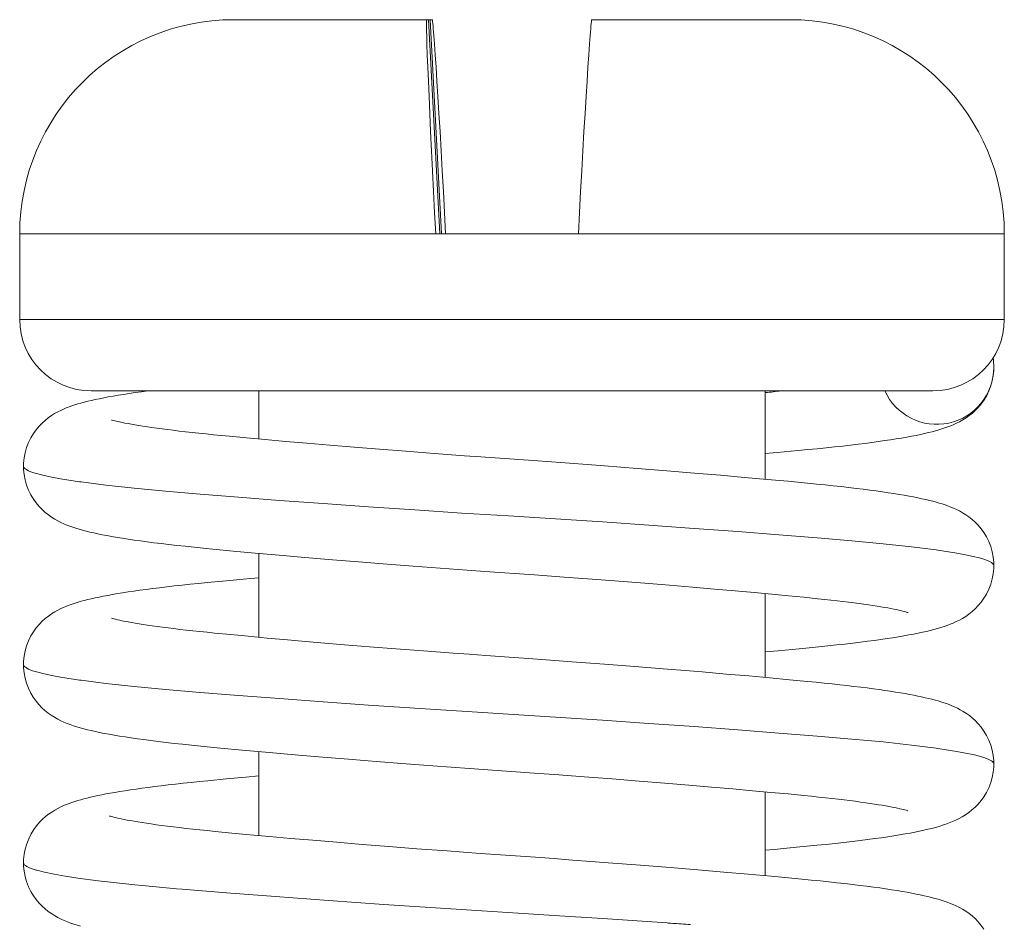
# Model space of a CAD drawing. Header units: inches. Extents: x 0 to 210, y -297 to 0.
# Tile 67 of 76: x 113.08 to 119.98, y -120.52 to -114.18. Entities that reach past the tile are written whole.
import ezdxf

# ---------------------------------------------------------------- set-up
doc = ezdxf.new("R2010")
doc.units = ezdxf.units.IN
doc.header["$MEASUREMENT"] = 0
doc.layers.add('Lag 4', color=7, linetype='Continuous')

msp = doc.modelspace()

# ---------------------------------------------------------------- linework, layer by layer
at = {"layer": 'Lag 4', "color": 7, "lineweight": 9, "true_color": 0xffffff}
for points in [[(114.5843, -114.1798), (115.9748, -114.1798)], [(114.5904, -114.1798), (115.9367, -114.1798)], [(115.9994, -115.6798), (115.9918, -115.5327), (115.9842, -115.3827), (115.977, -115.2382), (115.9702, -115.0981), (115.9639, -114.9641), (115.958, -114.8372), (115.9528, -114.7189), (115.9481, -114.6102), (115.9441, -114.5121), (115.9408, -114.4256), (115.9383, -114.3513), (115.9373, -114.3189), (115.9365, -114.2899), (115.9358, -114.2641), (115.9354, -114.2418), (115.9351, -114.2228), (115.9351, -114.2073), (115.9352, -114.1953), (115.9353, -114.1905), (115.9355, -114.1867), (115.9357, -114.1837), (115.936, -114.1815), (115.9363, -114.1802), (115.9363, -114.1802), (115.9367, -114.1798)], [(115.9501, -114.1798), (116.0287, -115.6798)], [(115.9614, -114.1798), (116.04, -115.6798)], [(115.9748, -114.1798), (115.9752, -114.1802), (115.9752, -114.1802), (115.9756, -114.1815), (115.9761, -114.1837), (115.9767, -114.1867), (115.9773, -114.1905), (115.9779, -114.1953), (115.9793, -114.2073), (115.9808, -114.2228), (115.9826, -114.2418), (115.9845, -114.2641), (115.9865, -114.2899), (115.9888, -114.3189), (115.9912, -114.3513), (115.9964, -114.4256), (116.0022, -114.5121), (116.0085, -114.6102), (116.0152, -114.7189), (116.0223, -114.8372), (116.0298, -114.9641), (116.0375, -115.0981), (116.0454, -115.2382), (116.0534, -115.3827), (116.0613, -115.5297), (116.0693, -115.6798)], [(117.0939, -114.1798), (117.0935, -114.1802), (117.0934, -114.1802), (117.093, -114.1815), (117.0925, -114.1837), (117.092, -114.1867), (117.0914, -114.1905), (117.0908, -114.1953), (117.0894, -114.2073), (117.0878, -114.2228), (117.0861, -114.2418), (117.0842, -114.2641), (117.0821, -114.2899), (117.0799, -114.3189), (117.0775, -114.3513), (117.0723, -114.4256), (117.0665, -114.5121), (117.0602, -114.6102), (117.0534, -114.7189), (117.0463, -114.8372), (117.0388, -114.9641), (117.0311, -115.0981), (117.0233, -115.2382), (117.0153, -115.3827), (117.0073, -115.5297), (116.9994, -115.6798)], [(117.0939, -114.1798), (118.4843, -114.1798)], [(117.0939, -114.1798), (118.4814, -114.1798)], [(113.0843, -115.6798), (119.9843, -115.6798)], [(113.0843, -116.2798), (113.0843, -115.6798)], [(119.9843, -116.2798), (119.9843, -115.6798)], [(113.0843, -116.2798), (119.9843, -116.2798)], [(118.5389, -117.198), (118.6072, -117.1914), (118.6727, -117.185), (118.7353, -117.1786), (118.795, -117.1723), (118.8522, -117.166), (118.9069, -117.1598), (118.9593, -117.1535), (119.0092, -117.1473), (119.0569, -117.141), (119.1024, -117.1348), (119.1457, -117.1286), (119.1871, -117.1224), (119.2267, -117.1162), (119.2644, -117.11), (119.3001, -117.1037), (119.3341, -117.0975), (119.3662, -117.0913), (119.3966, -117.085), (119.4253, -117.0788), (119.4523, -117.0725), (119.478, -117.0662), (119.5022, -117.0597), (119.5252, -117.0532), (119.5473, -117.0465), (119.5686, -117.0395), (119.5891, -117.0322), (119.6096, -117.0243), (119.6299, -117.0158), (119.6502, -117.0064), (119.6713, -116.9957), (119.6934, -116.9833), (119.716, -116.9691), (119.7385, -116.953), (119.7607, -116.9352), (119.7825, -116.9153), (119.8039, -116.893), (119.8242, -116.8684), (119.8432, -116.8415), (119.8609, -116.8117), (119.877, -116.7786), (119.8903, -116.7435), (119.9003, -116.7074), (119.907, -116.6714), (119.9104, -116.636), (119.9109, -116.6152)], [(119.9109, -116.6144), (119.9109, -116.6152)], [(113.983, -116.7798), (113.9823, -116.7799), (113.937, -116.786), (113.8937, -116.7921), (113.8523, -116.7981), (113.8128, -116.8042), (113.7751, -116.8103), (113.7392, -116.8164), (113.7052, -116.8225), (113.6731, -116.8285), (113.6426, -116.8346), (113.6138, -116.8406), (113.5867, -116.8467), (113.5611, -116.8528), (113.5368, -116.8589), (113.5139, -116.8651), (113.4921, -116.8713), (113.4711, -116.8778), (113.4508, -116.8846), (113.431, -116.8917), (113.4111, -116.8994), (113.3914, -116.9077), (113.3716, -116.9168), (113.3509, -116.9273), (113.3293, -116.9394), (113.3072, -116.9533), (113.2849, -116.969), (113.263, -116.9865), (113.2414, -117.0059), (113.2201, -117.0279), (113.1997, -117.0522), (113.1805, -117.0788), (113.1625, -117.1086), (113.1463, -117.1415), (113.1326, -117.1766), (113.1222, -117.2129), (113.1152, -117.2494), (113.1116, -117.2854), (113.1109, -117.3088)], [(113.5843, -116.7798), (119.4843, -116.7798)], [(114.7593, -117.1168), (114.7593, -116.7798)], [(118.3093, -117.3984), (118.3093, -116.7798)], [(118.3114, -116.7923), (118.3093, -116.7925)], [(114.5541, -117.0976), (114.4427, -117.0868), (114.3903, -117.0815), (114.3401, -117.0763), (114.2922, -117.0712), (114.2462, -117.0661), (114.2023, -117.0611), (114.1603, -117.0561), (114.1203, -117.0511), (114.0822, -117.0462), (114.0459, -117.0413), (114.0115, -117.0365), (113.979, -117.0318), (113.9483, -117.0272), (113.9194, -117.0226), (113.8923, -117.0181), (113.867, -117.0137), (113.8435, -117.0095), (113.822, -117.0054), (113.8023, -117.0014), (113.7845, -116.9977), (113.7686, -116.9941), (113.7545, -116.9908), (113.7423, -116.9878), (113.7321, -116.9851), (113.7277, -116.9839)], [(114.6749, -117.109), (114.5541, -117.0976)], [(114.8056, -117.121), (114.6749, -117.109)], [(114.9464, -117.1336), (114.8056, -117.121)], [(115.097, -117.1467), (114.9464, -117.1336)], [(115.2576, -117.1603), (115.097, -117.1467)], [(115.4274, -117.1743), (115.2576, -117.1603)], [(115.6058, -117.1886), (115.4274, -117.1743)], [(115.7913, -117.2032), (115.6058, -117.1886)], [(115.9889, -117.2182), (115.7913, -117.2032)], [(116.201, -117.2339), (115.9889, -117.2182)], [(118.3093, -117.2192), (118.3933, -117.2115)], [(118.3933, -117.2115), (118.5389, -117.198)], [(116.6829, -117.2682), (116.316, -117.2422), (116.201, -117.2339)], [(117.1823, -117.3051), (117.061, -117.2959), (116.9373, -117.2867), (116.8108, -117.2774), (116.6829, -117.2682)], [(113.1109, -117.3088), (113.1115, -117.3308), (113.115, -117.3665), (113.1218, -117.4029), (113.1321, -117.4394), (113.1457, -117.475), (113.1621, -117.5083), (113.1802, -117.5383), (113.1994, -117.5651), (113.2199, -117.5895), (113.2413, -117.6117), (113.2631, -117.6313), (113.2852, -117.6489), (113.3076, -117.6646), (113.3299, -117.6786), (113.3518, -117.6908), (113.373, -117.7015), (113.3936, -117.7109), (113.4143, -117.7195), (113.4352, -117.7276), (113.4564, -117.735), (113.4783, -117.7421), (113.5011, -117.749), (113.5247, -117.7556), (113.5496, -117.7621), (113.5758, -117.7684), (113.6034, -117.7747), (113.6325, -117.781), (113.6634, -117.7873), (113.6959, -117.7935), (113.7303, -117.7997), (113.7664, -117.8059), (113.8045, -117.8121), (113.8444, -117.8183), (113.8864, -117.8245), (113.9304, -117.8308), (113.9767, -117.837), (114.0253, -117.8433), (114.0763, -117.8496), (114.1298, -117.8559), (114.186, -117.8623), (114.2447, -117.8686), (114.306, -117.875), (114.3701, -117.8815), (114.437, -117.888), (114.5797, -117.9015)], [(113.1109, -117.3088), (113.1109, -117.3088)], [(113.1109, -117.3088), (113.1119, -117.314), (113.1149, -117.3191), (113.1198, -117.3242), (113.1268, -117.3294), (113.1468, -117.3401), (113.1751, -117.351), (113.2116, -117.362), (113.2563, -117.3732), (113.3091, -117.3844), (113.3698, -117.3956), (113.5037, -117.4166), (113.5144, -117.4181), (113.6877, -117.4403), (113.8864, -117.4619), (114.1069, -117.4824), (114.3497, -117.503), (114.6167, -117.5246), (114.9048, -117.5468), (115.2099, -117.5692), (115.5278, -117.5917), (115.854, -117.6139), (116.1833, -117.6354), (116.5109, -117.656), (116.8385, -117.6766), (117.1678, -117.6982), (117.494, -117.7204), (117.8119, -117.7428), (118.1171, -117.7653), (118.4051, -117.7875), (118.6721, -117.809), (118.9149, -117.8297), (119.1354, -117.8502), (119.3342, -117.8718), (119.5074, -117.894), (119.5181, -117.8955), (119.652, -117.9164), (119.7128, -117.9277), (119.7656, -117.9389), (119.8103, -117.9501), (119.8468, -117.9611), (119.875, -117.972), (119.8951, -117.9826), (119.902, -117.9879), (119.907, -117.993), (119.9099, -117.9981), (119.9109, -118.0032)], [(117.4105, -117.3228), (117.1823, -117.3051)], [(117.6197, -117.3395), (117.4105, -117.3228)], [(117.8134, -117.3554), (117.6197, -117.3395)], [(117.9947, -117.3707), (117.8134, -117.3554)], [(118.1644, -117.3855), (117.9947, -117.3707)], [(118.3228, -117.3996), (118.1644, -117.3855)], [(118.4694, -117.4131), (118.3228, -117.3996)], [(119.9109, -118.0033), (119.9103, -117.9798), (119.9066, -117.9438), (119.8996, -117.9072), (119.8892, -117.8708), (119.8754, -117.8355), (119.859, -117.8024), (119.8409, -117.7726), (119.8216, -117.7459), (119.8011, -117.7216), (119.7797, -117.6996), (119.7581, -117.6802), (119.7362, -117.6629), (119.7139, -117.6472), (119.6917, -117.6334), (119.67, -117.6212), (119.6493, -117.6108), (119.6294, -117.6017), (119.6095, -117.5933), (119.5896, -117.5856), (119.5697, -117.5785), (119.5493, -117.5718), (119.5283, -117.5653), (119.5066, -117.5591), (119.4838, -117.553), (119.4597, -117.5469), (119.4343, -117.5409), (119.4074, -117.5349), (119.3789, -117.5289), (119.3488, -117.5229), (119.3169, -117.5169), (119.2833, -117.5109), (119.2478, -117.5049), (119.2105, -117.4989), (119.1714, -117.4929), (119.1303, -117.4868), (119.0873, -117.4808), (119.0424, -117.4747), (118.9954, -117.4686), (118.9463, -117.4626), (118.895, -117.4565), (118.8415, -117.4504), (118.7858, -117.4444), (118.7278, -117.4383), (118.6672, -117.4322), (118.6041, -117.4259), (118.4694, -117.4131)], [(114.5797, -117.9015), (114.7351, -117.9157)], [(114.7351, -117.9157), (114.9022, -117.9306)], [(114.7593, -118.5057), (114.7593, -117.9179)], [(114.9022, -117.9306), (115.0823, -117.9461)], [(115.0823, -117.9461), (115.2766, -117.9624)], [(115.2766, -117.9624), (115.4887, -117.9796)], [(115.4887, -117.9796), (115.6016, -117.9885), (115.7199, -117.9978), (115.8426, -118.0072), (115.9671, -118.0167), (116.0934, -118.0261), (116.2207, -118.0354), (116.3443, -118.0442)], [(116.3443, -118.0442), (116.6911, -118.0688)], [(118.5478, -118.586), (118.6174, -118.5793), (118.684, -118.5727), (118.7477, -118.5662), (118.8088, -118.5597), (118.8672, -118.5532), (118.9229, -118.5468), (118.9759, -118.5403), (119.0264, -118.5339), (119.0744, -118.5276), (119.1198, -118.5212), (119.1631, -118.5149), (119.2042, -118.5086), (119.2432, -118.5024), (119.2803, -118.4961), (119.3155, -118.4898), (119.3489, -118.4836), (119.3805, -118.4773), (119.4104, -118.471), (119.4387, -118.4646), (119.4656, -118.4582), (119.4912, -118.4516), (119.5155, -118.4449), (119.539, -118.438), (119.5618, -118.4307), (119.5838, -118.423), (119.6055, -118.4148), (119.6269, -118.406), (119.648, -118.3964), (119.6696, -118.3855), (119.6917, -118.3732), (119.7141, -118.3592), (119.7365, -118.3434), (119.7587, -118.3259), (119.7804, -118.3063), (119.8018, -118.2842), (119.8223, -118.2598), (119.8416, -118.2329), (119.8597, -118.2029), (119.8761, -118.1696), (119.8898, -118.134), (119.9001, -118.0974), (119.9069, -118.061), (119.9104, -118.0252), (119.9109, -118.0032)], [(119.9109, -118.0032), (119.9109, -118.0033)], [(114.3999, -118.1221), (114.3381, -118.1283), (114.2789, -118.1343), (114.222, -118.1403), (114.1673, -118.1463), (114.1148, -118.1523), (114.0644, -118.1584), (114.0162, -118.1644), (113.9701, -118.1704), (113.926, -118.1764), (113.8838, -118.1824), (113.8436, -118.1884), (113.8052, -118.1943), (113.7687, -118.2003), (113.7339, -118.2062), (113.701, -118.2121), (113.6698, -118.218), (113.6403, -118.2239), (113.6123, -118.2298), (113.5859, -118.2357), (113.561, -118.2417), (113.5372, -118.2477), (113.5147, -118.2537), (113.4932, -118.2599), (113.4723, -118.2663), (113.452, -118.273), (113.4322, -118.2801), (113.4123, -118.2878), (113.3924, -118.2962), (113.3724, -118.3053), (113.3517, -118.3158), (113.33, -118.3279), (113.3078, -118.3418), (113.2856, -118.3574), (113.2638, -118.3747), (113.2423, -118.3939), (113.221, -118.4158), (113.2005, -118.4401), (113.1811, -118.4668), (113.163, -118.4967), (113.1465, -118.5298), (113.1328, -118.5651), (113.1223, -118.6015), (113.1153, -118.6381), (113.1116, -118.6742), (113.1109, -118.6977)], [(114.5317, -118.1095), (114.3999, -118.1221)], [(114.675, -118.0963), (114.5317, -118.1095)], [(114.7593, -118.0887), (114.675, -118.0963)], [(116.6911, -118.0688), (116.8994, -118.0839)], [(116.8994, -118.0839), (117.0964, -118.0987)], [(117.0964, -118.0987), (117.2839, -118.1131)], [(117.2839, -118.1131), (117.4647, -118.1273)], [(117.4647, -118.1273), (117.6371, -118.1412)], [(117.6371, -118.1412), (117.8003, -118.1548)], [(117.8003, -118.1548), (117.9536, -118.1679)], [(117.9536, -118.1679), (118.0972, -118.1804)], [(118.0972, -118.1804), (118.2311, -118.1924)], [(118.2311, -118.1924), (118.3559, -118.2039)], [(118.3093, -118.7873), (118.3093, -118.1996)], [(118.3559, -118.2039), (118.4719, -118.2149)], [(118.4719, -118.2149), (118.5794, -118.2254)], [(118.5794, -118.2254), (118.6785, -118.2355), (118.7251, -118.2404), (118.7697, -118.2453), (118.8126, -118.2502), (118.8537, -118.2551), (118.893, -118.2599), (118.9305, -118.2647), (118.9664, -118.2694), (119.0004, -118.2742), (119.0328, -118.2788), (119.0633, -118.2834), (119.0922, -118.2879), (119.1193, -118.2923), (119.1446, -118.2966), (119.1681, -118.3007), (119.1899, -118.3048), (119.2097, -118.3087), (119.2279, -118.3124), (119.2442, -118.3159), (119.2587, -118.3192), (119.2714, -118.3222), (119.2825, -118.3251), (119.2917, -118.3275), (119.2991, -118.3296), (119.3047, -118.3314), (119.3085, -118.3326), (119.3096, -118.3329)], [(114.5632, -118.4874), (114.4503, -118.4764), (114.3973, -118.4711), (114.3464, -118.4659), (114.2978, -118.4607), (114.2512, -118.4556), (114.2067, -118.4505), (114.1642, -118.4454), (114.1237, -118.4404), (114.0851, -118.4355), (114.0485, -118.4306), (114.0138, -118.4257), (113.981, -118.421), (113.9501, -118.4163), (113.921, -118.4117), (113.8938, -118.4073), (113.8684, -118.4029), (113.8449, -118.3986), (113.8232, -118.3945), (113.8034, -118.3906), (113.7854, -118.3868), (113.7694, -118.3832), (113.7552, -118.3799), (113.7429, -118.3768), (113.7325, -118.3741), (113.7281, -118.3729)], [(114.6859, -118.4989), (114.5632, -118.4874)], [(114.8186, -118.5111), (114.6859, -118.4989)], [(114.9613, -118.5238), (114.8186, -118.5111)], [(115.1941, -118.5439), (115.0365, -118.5304), (114.9613, -118.5238)], [(115.361, -118.5578), (115.1941, -118.5439)], [(115.5361, -118.572), (115.361, -118.5578)], [(115.7198, -118.5865), (115.5361, -118.572)], [(115.9134, -118.6014), (115.7198, -118.5865)], [(116.1226, -118.6171), (115.9134, -118.6014)], [(118.3093, -118.6081), (118.3996, -118.5999)], [(118.3996, -118.5999), (118.5478, -118.586)], [(116.3502, -118.6336), (116.2334, -118.6252), (116.1226, -118.6171)], [(116.9542, -118.6768), (116.835, -118.6681), (116.7135, -118.6593), (116.3502, -118.6336)], [(117.1822, -118.694), (116.9542, -118.6768)], [(113.1109, -118.6977), (113.1115, -118.7195), (113.1149, -118.755), (113.1217, -118.7912), (113.1318, -118.8276), (113.1453, -118.863), (113.1616, -118.8962), (113.1795, -118.9262), (113.1987, -118.9531), (113.2191, -118.9775), (113.2402, -118.9995), (113.2616, -119.019), (113.2835, -119.0365), (113.3059, -119.0524), (113.3282, -119.0665), (113.3506, -119.0791), (113.3726, -119.0902), (113.3943, -119.1001), (113.4163, -119.1092), (113.4386, -119.1177), (113.4612, -119.1255), (113.4844, -119.1329), (113.5083, -119.1399), (113.533, -119.1467), (113.5588, -119.1532), (113.586, -119.1597), (113.6146, -119.1661), (113.6447, -119.1724), (113.6766, -119.1787), (113.7102, -119.185), (113.7458, -119.1913), (113.7834, -119.1976), (113.8229, -119.2039), (113.8647, -119.2103), (113.9088, -119.2166), (113.9552, -119.223), (114.0041, -119.2295), (114.0557, -119.236), (114.1098, -119.2425), (114.1666, -119.249), (114.226, -119.2555), (114.2881, -119.2621), (114.353, -119.2687), (114.4208, -119.2753), (114.4916, -119.2821), (114.6428, -119.2962)], [(113.1109, -118.6977), (113.1109, -118.6977)], [(113.1109, -118.6977), (113.1119, -118.7028), (113.1149, -118.708), (113.1198, -118.7131), (113.1268, -118.7183), (113.1468, -118.729), (113.1751, -118.7399), (113.2116, -118.7509), (113.2563, -118.7621), (113.3091, -118.7733), (113.3698, -118.7845), (113.5037, -118.8055), (113.5144, -118.807), (113.6877, -118.8292), (113.8864, -118.8507), (114.1069, -118.8713), (114.3498, -118.8919), (114.6167, -118.9135), (114.9048, -118.9356), (115.2099, -118.9581), (115.5278, -118.9806), (115.854, -119.0028), (116.1833, -119.0243), (116.5109, -119.0449), (116.8385, -119.0655), (117.1678, -119.0871), (117.494, -119.1092), (117.8119, -119.1317), (118.1171, -119.1542), (118.4051, -119.1764), (118.6721, -119.1979), (118.9149, -119.2185), (119.1354, -119.2391), (119.3342, -119.2607), (119.5074, -119.2828), (119.5181, -119.2844), (119.652, -119.3053), (119.7128, -119.3166), (119.7656, -119.3278), (119.8103, -119.339), (119.8468, -119.35), (119.875, -119.3609), (119.8951, -119.3715), (119.902, -119.3768), (119.907, -119.3819), (119.9099, -119.387), (119.9109, -119.3921)], [(117.3956, -118.7105), (117.1822, -118.694)], [(117.5935, -118.7262), (117.3956, -118.7105)], [(117.8671, -118.7488), (117.7788, -118.7414), (117.5935, -118.7262)], [(118.0359, -118.7631), (117.8671, -118.7488)], [(118.1943, -118.777), (118.0359, -118.7631)], [(118.342, -118.7903), (118.1943, -118.777)], [(118.4791, -118.8029), (118.342, -118.7903)], [(119.9109, -119.3922), (119.9103, -119.369), (119.9067, -119.3332), (119.8998, -119.2969), (119.8896, -119.2608), (119.8761, -119.2259), (119.8599, -119.1929), (119.8417, -119.1627), (119.8221, -119.1354), (119.8016, -119.111), (119.781, -119.0897), (119.7608, -119.0714), (119.7401, -119.0547), (119.7186, -119.0393), (119.6971, -119.0255), (119.6759, -119.0133), (119.6558, -119.0028), (119.6364, -118.9937), (119.6171, -118.9853), (119.598, -118.9777), (119.579, -118.9707), (119.5597, -118.9641), (119.5401, -118.9578), (119.52, -118.9518), (119.4991, -118.9459), (119.4772, -118.9402), (119.4543, -118.9345), (119.4303, -118.9289), (119.4049, -118.9233), (119.3782, -118.9177), (119.35, -118.9121), (119.3203, -118.9065), (119.2891, -118.9008), (119.2562, -118.8952), (119.2217, -118.8896), (119.1855, -118.8839), (119.1475, -118.8782), (119.1079, -118.8725), (119.0665, -118.8668), (119.0231, -118.8611), (118.9779, -118.8553), (118.9308, -118.8496), (118.8817, -118.8439), (118.8306, -118.8381), (118.7776, -118.8324), (118.7225, -118.8266), (118.6652, -118.8208), (118.6056, -118.815), (118.4791, -118.8029)], [(114.6428, -119.2962), (114.8074, -119.3111)], [(114.7593, -119.8946), (114.7593, -119.3068)], [(114.8074, -119.3111), (114.9856, -119.3267)], [(114.9856, -119.3267), (115.1789, -119.3431)], [(115.1789, -119.3431), (115.3878, -119.3603)], [(115.3878, -119.3603), (115.4987, -119.3693), (115.6135, -119.3784), (115.7321, -119.3876), (115.8545, -119.397), (115.9802, -119.4065), (116.1073, -119.416), (116.2369, -119.4254), (116.7218, -119.4599)], [(118.5275, -119.9768), (118.6002, -119.9699), (118.6698, -119.963), (118.7363, -119.9563), (118.7998, -119.9496), (118.8604, -119.9429), (118.9184, -119.9362), (118.9737, -119.9295), (119.0263, -119.9228), (119.0762, -119.9162), (119.1236, -119.9096), (119.1684, -119.903), (119.2108, -119.8965), (119.2509, -119.89), (119.2888, -119.8835), (119.3245, -119.8771), (119.3583, -119.8706), (119.3901, -119.8642), (119.4202, -119.8577), (119.4487, -119.8511), (119.4759, -119.8445), (119.5017, -119.8377), (119.5267, -119.8306), (119.551, -119.8231), (119.5746, -119.8152), (119.598, -119.8067), (119.6211, -119.7973), (119.644, -119.7871), (119.667, -119.7758), (119.6899, -119.7631), (119.7128, -119.7489), (119.7355, -119.7331), (119.7576, -119.7156), (119.7792, -119.6963), (119.8006, -119.6744), (119.8213, -119.65), (119.8408, -119.6231), (119.8591, -119.5929), (119.8756, -119.5594), (119.8895, -119.5237), (119.8999, -119.487), (119.9068, -119.4503), (119.9104, -119.4143), (119.9109, -119.3921)], [(119.9109, -119.3921), (119.9109, -119.3922)], [(114.5312, -119.4985), (114.4037, -119.5107)], [(114.6694, -119.4857), (114.5312, -119.4985)], [(114.7593, -119.4775), (114.6694, -119.4857)], [(116.7218, -119.4599), (116.8311, -119.4678)], [(116.8311, -119.4678), (117.039, -119.4832)], [(117.039, -119.4832), (117.2373, -119.4983)], [(117.2373, -119.4983), (117.4264, -119.5131)], [(114.4037, -119.5107), (114.3437, -119.5166), (114.286, -119.5225), (114.2306, -119.5283), (114.1772, -119.5341), (114.1259, -119.5399), (114.0767, -119.5458), (114.0294, -119.5516), (113.9841, -119.5574), (113.9408, -119.5632), (113.8995, -119.569), (113.8599, -119.5748), (113.8221, -119.5805), (113.7862, -119.5863), (113.7519, -119.592), (113.7194, -119.5977), (113.6885, -119.6033), (113.6591, -119.609), (113.6313, -119.6147), (113.6049, -119.6204), (113.5798, -119.626), (113.556, -119.6318), (113.5333, -119.6376), (113.5117, -119.6434), (113.4909, -119.6495), (113.4706, -119.6558), (113.4508, -119.6623), (113.4314, -119.6693), (113.4118, -119.6769), (113.3921, -119.6852), (113.3724, -119.6942), (113.3519, -119.7046), (113.3303, -119.7166), (113.3084, -119.7303), (113.2866, -119.7455), (113.2654, -119.7621), (113.2447, -119.7805), (113.2237, -119.8017), (113.2028, -119.826), (113.1828, -119.8532), (113.1641, -119.8835), (113.1474, -119.9168), (113.1333, -119.9524), (113.1226, -119.9892), (113.1154, -120.0262), (113.1116, -120.0627), (113.1109, -120.0866)], [(117.4264, -119.5131), (117.6057, -119.5276)], [(117.6057, -119.5276), (117.7746, -119.5415)], [(117.7746, -119.5415), (117.9331, -119.555)], [(117.9331, -119.555), (118.0814, -119.5679)], [(118.0814, -119.5679), (118.22, -119.5803)], [(118.22, -119.5803), (118.349, -119.5922)], [(118.3093, -120.1762), (118.3093, -119.5885)], [(118.349, -119.5922), (118.4691, -119.6035)], [(118.4691, -119.6035), (118.5799, -119.6143), (118.6321, -119.6195), (118.6822, -119.6247), (118.7301, -119.6298), (118.7761, -119.6349), (118.82, -119.6399), (118.862, -119.645), (118.902, -119.6499), (118.9402, -119.6548), (118.9765, -119.6597), (119.0108, -119.6645), (119.0433, -119.6692), (119.0739, -119.6739), (119.1026, -119.6784), (119.1295, -119.6829), (119.1544, -119.6872), (119.1776, -119.6914), (119.1988, -119.6954), (119.2182, -119.6992), (119.2357, -119.7029), (119.2514, -119.7064), (119.2654, -119.7097), (119.2776, -119.7127), (119.2879, -119.7154), (119.2964, -119.7177), (119.3031, -119.7197), (119.3077, -119.7212), (119.309, -119.7216)], [(114.5703, -119.8769), (114.4537, -119.8656), (114.3991, -119.8602), (114.3468, -119.8548), (114.2968, -119.8495), (114.249, -119.8442), (114.2034, -119.839), (114.1599, -119.8338), (114.1185, -119.8287), (114.0791, -119.8236), (114.0418, -119.8186), (114.0066, -119.8136), (113.9734, -119.8087), (113.9421, -119.804), (113.9129, -119.7993), (113.8856, -119.7948), (113.8603, -119.7903), (113.8369, -119.786), (113.8155, -119.7819), (113.796, -119.7779), (113.7786, -119.7742), (113.763, -119.7706), (113.7493, -119.7673), (113.7376, -119.7644), (113.728, -119.7617), (113.7203, -119.7595), (113.715, -119.7578), (113.7134, -119.7573)], [(114.6971, -119.8888), (114.5703, -119.8769)], [(114.8343, -119.9014), (114.6971, -119.8888)], [(114.9816, -119.9145), (114.8343, -119.9014)], [(115.1395, -119.9281), (114.9816, -119.9145)], [(115.3071, -119.9422), (115.1395, -119.9281)], [(115.4843, -119.9567), (115.3071, -119.9422)], [(115.6701, -119.9715), (115.4843, -119.9567)], [(115.8682, -119.9869), (115.6701, -119.9715)], [(116.0807, -120.0029), (115.8682, -119.9869)], [(118.3093, -119.997), (118.3713, -119.9914), (118.5275, -119.9768)], [(116.6979, -120.0471), (116.3129, -120.0198), (116.1947, -120.0112), (116.0807, -120.0029)], [(117.2087, -120.0849), (117.0865, -120.0756), (116.9593, -120.0661), (116.83, -120.0566), (116.6979, -120.0471)], [(113.1109, -120.0866), (113.1115, -120.1086), (113.115, -120.1443), (113.1218, -120.1808), (113.1321, -120.2173), (113.1458, -120.2528), (113.1622, -120.2862), (113.1804, -120.3164), (113.1998, -120.3434), (113.2204, -120.3679), (113.2414, -120.3895), (113.2623, -120.4085), (113.2839, -120.4257), (113.3063, -120.4415), (113.3289, -120.4558), (113.3516, -120.4685), (113.374, -120.4798), (113.3963, -120.4899), (113.4187, -120.4991), (113.4412, -120.5075), (113.4638, -120.5152), (113.4869, -120.5225), (113.5106, -120.5295)], [(113.1109, -120.0866), (113.1109, -120.0866)], [(113.1109, -120.0866), (113.1124, -120.0928), (113.1167, -120.099), (113.124, -120.1053), (113.1343, -120.1117), (113.1476, -120.1182), (113.1638, -120.1248), (113.1993, -120.1363), (113.2056, -120.1381), (113.2593, -120.1516), (113.3249, -120.1652), (113.4022, -120.1789), (113.4907, -120.1925), (113.6347, -120.2117), (113.6991, -120.2194), (113.8916, -120.2401), (113.9446, -120.2453), (114.1843, -120.2669), (114.2219, -120.2701), (114.5336, -120.2957), (114.8781, -120.3225), (115.2481, -120.3498), (115.6363, -120.377), (116.034, -120.4036), (116.432, -120.4289), (116.829, -120.4538), (117.1675, -120.4759), (117.621, -120.507)], [(117.4341, -120.1024), (117.2087, -120.0849)], [(117.6425, -120.1191), (117.4341, -120.1024)], [(117.8362, -120.1351), (117.6425, -120.1191)], [(118.019, -120.1506), (117.8362, -120.1351)], [(118.1902, -120.1655), (118.019, -120.1506)], [(118.3494, -120.1799), (118.1902, -120.1655)], [(119.8403, -120.5494), (119.8208, -120.5226), (119.8002, -120.4983), (119.7792, -120.4769), (119.7584, -120.4582), (119.7369, -120.4412), (119.7144, -120.4254), (119.6917, -120.4111), (119.6693, -120.3986), (119.6476, -120.3878), (119.6266, -120.3782), (119.6057, -120.3696), (119.5847, -120.3616), (119.5638, -120.3543), (119.5424, -120.3474), (119.5204, -120.3408), (119.4978, -120.3345), (119.4741, -120.3283), (119.4493, -120.3222), (119.4232, -120.3162), (119.3956, -120.3102), (119.3665, -120.3042), (119.3356, -120.2982), (119.303, -120.2922), (119.2686, -120.2862), (119.2324, -120.2802), (119.1941, -120.2741), (119.1538, -120.268), (119.1115, -120.2619), (119.0671, -120.2558), (119.0205, -120.2496), (118.9718, -120.2435), (118.9208, -120.2373), (118.8675, -120.2311), (118.8118, -120.2249), (118.7538, -120.2188), (118.6934, -120.2126), (118.6304, -120.2063), (118.5647, -120.1999), (118.496, -120.1934), (118.3494, -120.1799)], [(117.621, -120.507), (117.6294, -120.5076), (117.6457, -120.5088), (117.6621, -120.5099), (117.6699, -120.5105), (117.6863, -120.5116), (117.7026, -120.5128), (117.7189, -120.514), (117.7352, -120.5151), (117.7515, -120.5163), (117.7679, -120.5174), (117.7842, -120.5186)]]:
    msp.add_lwpolyline(points, dxfattribs=at)
for points in [[(114.5843, -114.1798), (113.7559, -114.1798), (113.0843, -114.8514), (113.0843, -115.6798)], [(119.9843, -115.6798), (119.9843, -114.8514), (119.3128, -114.1798), (118.4843, -114.1798)], [(113.0843, -116.2798), (113.0843, -116.5559), (113.3082, -116.7798), (113.5843, -116.7798)], [(119.4843, -116.7798), (119.7605, -116.7798), (119.9843, -116.5559), (119.9843, -116.2798)], [(119.9056, -116.5491), (119.9092, -116.5707), (119.911, -116.5925), (119.9109, -116.6144)], [(119.5952, -117.0054), (119.7791, -116.9658), (119.9105, -116.8033), (119.9109, -116.6152)], [(118.3114, -116.7923), (118.3472, -116.7883), (118.3831, -116.7841), (118.4189, -116.7798)], [(119.1468, -116.7798), (119.2246, -116.9511), (119.4113, -117.045), (119.5952, -117.0054)]]:
    msp.add_open_spline(points, degree=3, dxfattribs=at)

doc.saveas('drawing.dxf')
